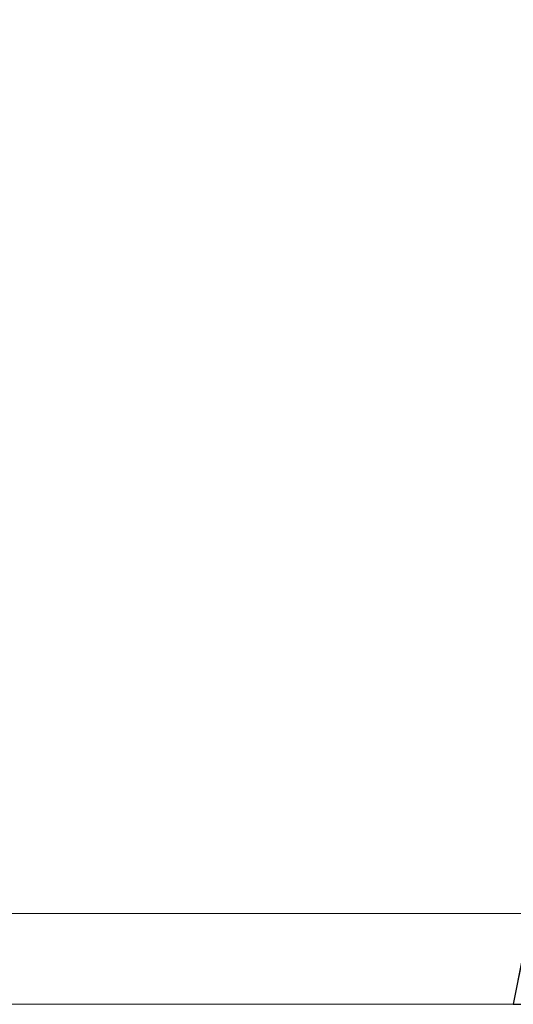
# Model space of a CAD drawing. Header units: metres. Extents: x 391.1 to 427.5, y 12.7 to 28.4.
# Tile 2 of 139: x 395.5 to 397.7, y 12.8 to 17.2. Entities that reach past the tile are written whole.
import ezdxf

# ---------------------------------------------------------------- set-up
doc = ezdxf.new("R2010")
doc.units = ezdxf.units.M
doc.layers.add('A-DETL-____-MBND', color=7, linetype='Continuous', lineweight=18)
doc.layers.add('A-WALL-____-OTLN', color=7, linetype='Continuous', lineweight=25)

# ---------------------------------------------------------------- blocks, each defined once
blk = doc.blocks.new('Family - Envans P1-154547-04_CLI_AIRE_P1')
at = {"layer": 'A-DETL-____-MBND', "color": 253, "true_color": 0xaaaaaa}
for p, q in [((5.8606, 0.4), (0, 0.4)), ((0, 0.4), (5.8606, 0.4)), ((5.7813, 0), (5.8606, 0.4)), ((5.8606, 0.4), (5.7813, 0)), ((0, 0), (5.7813, 0)), ((5.7813, 0), (0, 0)), ((0, 0), (5.7813, 0))]:
    blk.add_line(p, q, dxfattribs=at)
blk = doc.blocks.new('Family - Façana nord-oest P1-154876-04_CLI_AIRE_P1')
at = {"layer": 'A-WALL-____-OTLN', "color": 253, "true_color": 0xaaaaaa}
for p, q in [((5.8199, 0), (5.711, 0.55)), ((0, 0), (5.8199, 0))]:
    blk.add_line(p, q, dxfattribs=at)
at = {"layer": 'A-WALL-____-OTLN', "color": 253, "lineweight": 18, "true_color": 0xaaaaaa}
blk.add_line((0, 0), (5.8199, 0), dxfattribs=at)
blk = doc.blocks.new('LONDR55-XX_ZZ-ARQ-CAA-M3D-Londres55_ifc-1-04_CLI_AIRE_P1')
at = {"layer": 'A-WALL-____-OTLN', "color": 253, "lineweight": 18, "true_color": 0xaaaaaa, "rotation": 258.7933562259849}
blk.add_blockref('Family - Façana nord-oest P1-154876-04_CLI_AIRE_P1', (398.8121, 18.5496), dxfattribs=at)
at = {"layer": 'A-WALL-____-OTLN', "color": 253, "lineweight": 18, "true_color": 0xaaaaaa}
blk.add_blockref('Family - Envans P1-154547-04_CLI_AIRE_P1', (391.8997, 12.8406), dxfattribs=at)

msp = doc.modelspace()

# ---------------------------------------------------------------- block references
at = {"lineweight": 5}
msp.add_blockref('LONDR55-XX_ZZ-ARQ-CAA-M3D-Londres55_ifc-1-04_CLI_AIRE_P1', (0, 0), dxfattribs=at)

doc.saveas('drawing.dxf')
